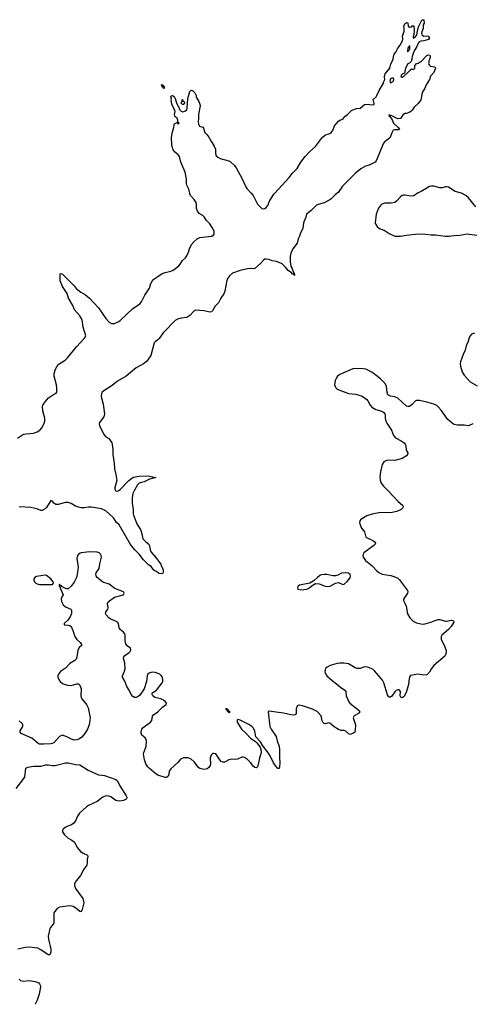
# Model space of a CAD drawing. Header units: inches. Extents: x 1305449 to 1407403, y 744709 to 841554.
# Tile 66 of 114: x 1377337 to 1383602, y 748788 to 762399. Entities that reach past the tile are written whole.
import ezdxf

# ---------------------------------------------------------------- set-up
doc = ezdxf.new("R2010")
doc.units = ezdxf.units.IN
doc.header["$MEASUREMENT"] = 0
for name, color, linetype in [('B3774', 7, 'Continuous'), ('B3775', 7, 'Continuous'), ('B3776', 7, 'Continuous'), ('B3785', 7, 'Continuous'), ('B3786', 7, 'Continuous')]:
    doc.layers.add(name, color=color, linetype=linetype)

msp = doc.modelspace()

# ---------------------------------------------------------------- linework, layer by layer
at = {"layer": 'B3774', "color": 6, "elevation": 1000}
for points in [[(1377810, 750000), (1377808, 749910), (1377798, 749890), (1377764, 749850), (1377755, 749830), (1377732, 749730), (1377735, 749690), (1377769, 749550), (1377769, 749510), (1377753, 749470), (1377730, 749470), (1377630, 749542), (1377590, 749562), (1377470, 749577), (1377415, 749575), (1377310, 749551)], [(1377330, 749134), (1377350, 749118), (1377390, 749109), (1377470, 749117), (1377550, 749103), (1377603, 749083), (1377613, 749073), (1377620, 749050), (1377623, 749030), (1377609, 748930), (1377577, 748843), (1377551, 748790), (1377553, 748788)]]:
    msp.add_lwpolyline(points, dxfattribs=at)
at = {"layer": 'B3775', "color": 6}
for points, elevation in [([(1380000, 759526), (1379970, 759577), (1379925, 759625), (1379890, 759672), (1379870, 759690), (1379821, 759721), (1379796, 759750), (1379785, 759790), (1379784, 759850), (1379779, 759870), (1379751, 759911), (1379703, 759970), (1379693, 759990), (1379691, 760000)], 900), ([(1377305, 756615), (1377390, 756667), (1377430, 756675), (1377530, 756683), (1377580, 756700), (1377617, 756723), (1377645, 756755), (1377672, 756808), (1377683, 756850), (1377685, 756890), (1377658, 756990), (1377653, 757050), (1377659, 757070), (1377690, 757117), (1377738, 757170), (1377803, 757217), (1377844, 757236), (1377853, 757250), (1377852, 757310), (1377845, 757350), (1377814, 757470), (1377814, 757510), (1377831, 757570), (1377870, 757630), (1377966, 757694), (1377997, 757723), (1378122, 757878), (1378231, 757990), (1378245, 758010), (1378251, 758030), (1378217, 758150), (1378201, 758250), (1378170, 758305), (1378094, 758390), (1378071, 758450), (1378012, 758550), (1377993, 758613), (1377932, 758710), (1377899, 758790), (1377896, 758884), (1377910, 758891), (1377930, 758879), (1378090, 758719), (1378121, 758682), (1378184, 758630), (1378250, 758594), (1378302, 758550), (1378430, 758415), (1378528, 758270), (1378577, 758217), (1378610, 758199), (1378650, 758201), (1378710, 758225), (1378730, 758240), (1378900, 758400), (1378999, 758470), (1379021, 758499), (1379070, 758590), (1379132, 758688), (1379153, 758750), (1379170, 758784), (1379194, 758810), (1379249, 758851), (1379310, 758888), (1379350, 758902), (1379430, 758923), (1379463, 758937), (1379542, 758998), (1379560, 759020), (1379590, 759071), (1379632, 759108), (1379650, 759135), (1379675, 759185), (1379689, 759231), (1379717, 759290), (1379750, 759332), (1379795, 759370), (1379830, 759389), (1379992, 759408), (1380000, 759410)], 900), ([(1380000, 758369), (1379990, 758361), (1379970, 758357), (1379890, 758374), (1379770, 758384), (1379750, 758374), (1379694, 758310), (1379666, 758290), (1379650, 758284), (1379570, 758275), (1379521, 758259), (1379490, 758242), (1379323, 758070), (1379269, 757990), (1379250, 757971), (1379213, 757947), (1379198, 757930), (1379150, 757757), (1379122, 757710), (1379090, 757674), (1379050, 757643), (1378950, 757584), (1378809, 757470), (1378690, 757401), (1378616, 757344), (1378501, 757270), (1378481, 757250), (1378469, 757230), (1378466, 757190), (1378494, 757086), (1378510, 756950), (1378502, 756910), (1378444, 756830), (1378438, 756810), (1378441, 756790), (1378503, 756663), (1378530, 756633), (1378570, 756607), (1378585, 756590), (1378611, 756550), (1378617, 756530), (1378627, 756453), (1378625, 756390), (1378646, 756270), (1378649, 756189), (1378669, 756110), (1378681, 756030), (1378655, 755930), (1378655, 755910), (1378664, 755890), (1378670, 755884), (1378690, 755882), (1378710, 755889), (1378730, 755903), (1378850, 756028), (1378890, 756060), (1378913, 756073), (1378989, 756089), (1379110, 756093), (1379221, 756070), (1379134, 756046), (1379058, 756010), (1379004, 755996), (1378990, 755990), (1378969, 755971), (1378924, 755896), (1378905, 755850), (1378895, 755790), (1378895, 755710), (1378907, 755633), (1378909, 755570), (1378914, 755550), (1378962, 755422), (1379010, 755350), (1379029, 755291), (1379043, 755223), (1379081, 755181), (1379123, 755150), (1379133, 755130), (1379141, 755070), (1379158, 755038), (1379218, 754970), (1379290, 754871), (1379301, 754841), (1379310, 754830), (1379321, 754790), (1379321, 754750), (1379317, 754743), (1379302, 754738), (1379261, 754741), (1379229, 754769), (1379210, 754777), (1379190, 754793), (1379158, 754838), (1379121, 754861), (1379050, 754930), (1378992, 755012), (1378930, 755070), (1378870, 755144), (1378715, 755415), (1378678, 755450), (1378634, 755514), (1378530, 755608), (1378470, 755635), (1378330, 755660), (1378290, 755660), (1378230, 755652), (1378190, 755653), (1378150, 755660), (1378110, 755675), (1378050, 755710), (1378010, 755726), (1377970, 755725), (1377870, 755696), (1377838, 755698), (1377810, 755716), (1377790, 755745), (1377770, 755750), (1377710, 755654), (1377690, 755635), (1377650, 755615), (1377630, 755615), (1377575, 755635), (1377490, 755655), (1377330, 755663)], 900), ([(1380000, 752246), (1379985, 752230), (1379973, 752190), (1379977, 752110), (1379973, 752090), (1379957, 752063), (1379930, 752042), (1379890, 752035), (1379830, 752047), (1379810, 752063), (1379750, 752139), (1379710, 752176), (1379670, 752194), (1379606, 752194), (1379565, 752175), (1379526, 752130), (1379430, 752041), (1379406, 752010), (1379400, 751970), (1379390, 751942), (1379370, 751924), (1379350, 751921), (1379250, 751955), (1379227, 751967), (1379131, 752050), (1379112, 752070), (1379085, 752110), (1379065, 752165), (1379050, 752250), (1379054, 752270), (1379086, 752350), (1379091, 752431), (1379088, 752450), (1379074, 752470), (1379030, 752510), (1379020, 752530), (1379018, 752550), (1379030, 752589), (1379047, 752613), (1379147, 752690), (1379164, 752710), (1379176, 752770), (1379188, 752790), (1379250, 752832), (1379320, 752900), (1379366, 752930), (1379369, 752950), (1379353, 752970), (1379326, 752990), (1379290, 753010), (1379209, 753029), (1379180, 753050), (1379171, 753070), (1379173, 753090), (1379180, 753100), (1379230, 753130), (1379308, 753230), (1379317, 753250), (1379320, 753270), (1379313, 753310), (1379295, 753335), (1379276, 753350), (1379210, 753374), (1379170, 753377), (1379130, 753367), (1379110, 753350), (1379103, 753330), (1379091, 753250), (1379060, 753150), (1379001, 753059), (1378979, 753041), (1378950, 753028), (1378927, 753027), (1378902, 753042), (1378882, 753070), (1378852, 753132), (1378821, 753181), (1378793, 753253), (1378759, 753310), (1378758, 753330), (1378789, 753391), (1378797, 753423), (1378791, 753510), (1378776, 753570), (1378779, 753590), (1378792, 753608), (1378853, 753650), (1378871, 753670), (1378877, 753690), (1378870, 753710), (1378825, 753745), (1378805, 753770), (1378796, 753810), (1378798, 753890), (1378792, 753910), (1378776, 753930), (1378729, 753970), (1378715, 753990), (1378704, 754050), (1378692, 754070), (1378656, 754090), (1378590, 754117), (1378570, 754130), (1378533, 754170), (1378525, 754190), (1378529, 754210), (1378559, 754250), (1378560, 754270), (1378551, 754329), (1378562, 754350), (1378650, 754416), (1378757, 754443), (1378773, 754450), (1378785, 754470), (1378773, 754490), (1378655, 754535), (1378574, 754594), (1378490, 754621), (1378411, 754690), (1378397, 754710), (1378392, 754730), (1378397, 754750), (1378438, 754810), (1378445, 754875), (1378468, 754970), (1378467, 754990), (1378457, 755010), (1378436, 755030), (1378410, 755039), (1378310, 755042), (1378190, 755030), (1378161, 755019), (1378137, 754990), (1378129, 754950), (1378148, 754830), (1378135, 754730), (1378125, 754690), (1378090, 754623), (1378050, 754568), (1378007, 754533), (1377990, 754531), (1377961, 754541), (1377922, 754562), (1377910, 754575), (1377898, 754578), (1377890, 754591), (1377885, 754590), (1377882, 754578), (1377941, 754450), (1377917, 754410), (1377912, 754390), (1377916, 754357), (1377938, 754310), (1377970, 754280), (1378046, 754250), (1378055, 754230), (1378052, 754190), (1378036, 754144), (1378004, 754096), (1377955, 754050), (1377953, 754033), (1378010, 754030), (1378030, 754024), (1378049, 754009), (1378075, 753955), (1378101, 753870), (1378130, 753830), (1378176, 753790), (1378192, 753768), (1378191, 753750), (1378162, 753718), (1378140, 753680), (1378128, 753592), (1378119, 753561), (1378100, 753540), (1378030, 753500), (1377970, 753435), (1377904, 753390), (1377873, 753350), (1377865, 753330), (1377866, 753310), (1377883, 753270), (1377899, 753250), (1377930, 753224), (1377967, 753207), (1378000, 753200), (1378050, 753197), (1378130, 753217), (1378150, 753216), (1378170, 753200), (1378187, 753150), (1378183, 753050), (1378187, 753030), (1378199, 753010), (1378264, 752930), (1378284, 752884), (1378312, 752750), (1378310, 752710), (1378299, 752650), (1378274, 752590), (1378239, 752530), (1378199, 752481), (1378164, 752456), (1378130, 752443), (1378090, 752441), (1378053, 752453), (1377990, 752486), (1377930, 752509), (1377890, 752492), (1377810, 752403), (1377789, 752391), (1377770, 752387), (1377670, 752383), (1377610, 752385), (1377591, 752391), (1377506, 752466), (1377356, 752530), (1377342, 752550), (1377344, 752570), (1377379, 752630), (1377382, 752650), (1377372, 752670), (1377330, 752707)], 1000), ([(1377290, 751770), (1377396, 751910), (1377407, 751933), (1377424, 752050), (1377450, 752064), (1377530, 752081), (1377630, 752078), (1377700, 752100), (1377730, 752100), (1377790, 752090), (1377830, 752089), (1377970, 752126), (1378010, 752125), (1378110, 752103), (1378170, 752096), (1378286, 752026), (1378430, 751962), (1378510, 751949), (1378670, 751897), (1378690, 751875), (1378723, 751810), (1378811, 751670), (1378818, 751650), (1378816, 751630), (1378810, 751622), (1378776, 751604), (1378724, 751596), (1378690, 751599), (1378670, 751607), (1378598, 751658), (1378570, 751667), (1378530, 751668), (1378490, 751652), (1378410, 751593), (1378290, 751536), (1378262, 751518), (1378163, 751430), (1378138, 751390), (1378110, 751323), (1378088, 751292), (1378053, 751267), (1378004, 751250), (1377965, 751230), (1377939, 751210), (1377931, 751190), (1377931, 751170), (1377957, 751130), (1378010, 751083), (1378057, 751057), (1378092, 751032), (1378136, 750950), (1378181, 750901), (1378217, 750877), (1378277, 750850), (1378282, 750830), (1378271, 750790), (1378273, 750747), (1378265, 750710), (1378223, 750657), (1378178, 750570), (1378103, 750477), (1378094, 750450), (1378094, 750430), (1378109, 750390), (1378210, 750250), (1378218, 750230), (1378224, 750190), (1378203, 750097), (1378190, 750066), (1378170, 750072), (1378115, 750115), (1378078, 750138), (1378030, 750150), (1377890, 750132), (1377858, 750110), (1377822, 750070), (1377812, 750050), (1377810, 750030), (1377810, 750000)], 1000)]:
    msp.add_lwpolyline(points, dxfattribs=dict(at, elevation=elevation))
at = {"layer": 'B3775', "color": 6, "elevation": 1000}
msp.add_lwpolyline([(1377690, 754720), (1377570, 754700), (1377546, 754690), (1377532, 754670), (1377532, 754650), (1377541, 754630), (1377559, 754610), (1377579, 754599), (1377610, 754592), (1377770, 754589), (1377790, 754593), (1377807, 754610), (1377802, 754630), (1377767, 754670), (1377710, 754716)], close=True, dxfattribs=at)
at = {"layer": 'B3776', "color": 6, "elevation": 900}
for points in [[(1379330, 761448), (1379323, 761463), (1379310, 761470), (1379300, 761500), (1379310, 761501), (1379323, 761483), (1379330, 761482), (1379342, 761470), (1379338, 761450)], [(1379590, 761228), (1379569, 761250), (1379586, 761270), (1379586, 761290), (1379590, 761294), (1379594, 761274), (1379610, 761272), (1379618, 761250), (1379610, 761228)]]:
    msp.add_lwpolyline(points, close=True, dxfattribs=at)
msp.add_lwpolyline([(1379691, 760000), (1379677, 760057), (1379652, 760110), (1379647, 760130), (1379645, 760195), (1379628, 760290), (1379568, 760430), (1379548, 760508), (1379532, 760532), (1379476, 760576), (1379455, 760610), (1379444, 760670), (1379436, 760770), (1379450, 760850), (1379472, 760910), (1379475, 760945), (1379482, 760958), (1379510, 760978), (1379518, 760978), (1379530, 760954), (1379546, 760970), (1379526, 760986), (1379528, 761010), (1379518, 761038), (1379509, 761049), (1379490, 761055), (1379485, 761070), (1379482, 761090), (1379488, 761130), (1379485, 761150), (1379470, 761172), (1379443, 761230), (1379433, 761290), (1379436, 761310), (1379428, 761332), (1379433, 761347), (1379450, 761351), (1379477, 761337), (1379491, 761311), (1379508, 761248), (1379530, 761199), (1379539, 761190), (1379550, 761158), (1379570, 761136), (1379594, 761126), (1379630, 761138), (1379650, 761154), (1379655, 761170), (1379664, 761310), (1379690, 761405), (1379710, 761425), (1379730, 761421), (1379761, 761390), (1379781, 761350), (1379779, 761330), (1379818, 761270), (1379832, 761230), (1379833, 761207), (1379811, 761089), (1379814, 761030), (1379807, 760990), (1379813, 760953), (1379828, 760928), (1379870, 760911), (1379879, 760899), (1379898, 760838), (1379928, 760810), (1379954, 760774), (1379990, 760710), (1380000, 760696)], dxfattribs=at)
at = {"layer": 'B3785', "color": 6}
for points, elevation in [([(1381731, 760000), (1381703, 759977), (1381650, 759922), (1381630, 759907), (1381550, 759865), (1381470, 759846), (1381446, 759834), (1381370, 759761), (1381309, 759711), (1381299, 759670), (1381265, 759590), (1381254, 759510), (1381226, 759454), (1381210, 759405), (1381190, 759370), (1381177, 759310), (1381119, 759230), (1381090, 759170), (1381079, 759130), (1381079, 759050), (1381090, 758990), (1381104, 758970), (1381126, 758906), (1381138, 758890), (1381139, 758881), (1381134, 758874), (1381146, 758874), (1381150, 758870), (1381130, 758870), (1381123, 758883), (1381110, 758886), (1381099, 758899), (1381054, 758930), (1381017, 758977), (1380970, 759022), (1380890, 759057), (1380830, 759064), (1380790, 759083), (1380750, 759090), (1380730, 759087), (1380710, 759075), (1380670, 759029), (1380590, 758959), (1380570, 758953), (1380530, 758958), (1380490, 758955), (1380390, 758933), (1380284, 758896), (1380241, 758859), (1380210, 758810), (1380198, 758770), (1380176, 758644), (1380162, 758610), (1380120, 758550), (1380090, 758486), (1380042, 758438), (1380006, 758374), (1380000, 758369)], 900), ([(1380540, 760000), (1380570, 759967), (1380630, 759850), (1380650, 759825), (1380690, 759790), (1380710, 759785), (1380730, 759788), (1380750, 759803), (1380770, 759828), (1380796, 759890), (1380855, 759985), (1380868, 760000)], 900), ([(1382844, 760000), (1382790, 759964), (1382750, 759957), (1382670, 759972), (1382650, 759972), (1382633, 759967), (1382609, 759950), (1382552, 759888), (1382528, 759872), (1382477, 759863), (1382390, 759863), (1382350, 759850), (1382329, 759831), (1382305, 759795), (1382271, 759709), (1382259, 759590), (1382266, 759566), (1382290, 759530), (1382328, 759508), (1382381, 759490), (1382450, 759442), (1382530, 759406), (1382610, 759405), (1382690, 759422), (1382850, 759438), (1382953, 759433), (1383030, 759423), (1383090, 759427), (1383230, 759408), (1383275, 759405), (1383350, 759416), (1383430, 759419), (1383530, 759437), (1383662, 759422)], 1000), ([(1383652, 759812), (1383550, 759935), (1383510, 759969), (1383452, 760000)], 1000), ([(1380000, 759410), (1380010, 759413), (1380030, 759436), (1380030, 759475), (1380000, 759526)], 900), ([(1383630, 758065), (1383590, 758050), (1383565, 758015), (1383540, 757940), (1383516, 757890), (1383503, 757830), (1383475, 757770), (1383438, 757670), (1383435, 757650), (1383438, 757610), (1383459, 757530), (1383490, 757483), (1383574, 757394), (1383670, 757337)], 1000), ([(1383610, 756810), (1383550, 756785), (1383490, 756793), (1383390, 756795), (1383350, 756803), (1383321, 756821), (1383256, 756876), (1383170, 756999), (1383130, 757048), (1383110, 757065), (1383070, 757086), (1382970, 757113), (1382870, 757134), (1382830, 757136), (1382810, 757126), (1382770, 757080), (1382730, 757050), (1382710, 757050), (1382690, 757056), (1382570, 757169), (1382530, 757187), (1382470, 757195), (1382434, 757214), (1382424, 757244), (1382412, 757330), (1382395, 757370), (1382379, 757390), (1382333, 757433), (1382210, 757526), (1382130, 757566), (1382090, 757574), (1382010, 757578), (1381950, 757571), (1381766, 757494), (1381736, 757470), (1381724, 757450), (1381704, 757410), (1381696, 757350), (1381711, 757310), (1381731, 757290), (1381890, 757230), (1381990, 757220), (1382076, 757196), (1382141, 757150), (1382156, 757130), (1382188, 757070), (1382210, 757044), (1382267, 757010), (1382348, 756988), (1382379, 756970), (1382392, 756952), (1382396, 756936), (1382395, 756890), (1382404, 756850), (1382420, 756820), (1382484, 756724), (1382510, 756650), (1382539, 756619), (1382619, 756579), (1382658, 756550), (1382673, 756530), (1382680, 756510), (1382684, 756450), (1382711, 756410), (1382705, 756390), (1382691, 756370), (1382629, 756331), (1382530, 756306), (1382450, 756310), (1382415, 756305), (1382375, 756285), (1382353, 756250), (1382329, 756150), (1382320, 756080), (1382325, 756035), (1382342, 755990), (1382372, 755950), (1382443, 755883), (1382577, 755737), (1382635, 755690), (1382645, 755670), (1382640, 755650), (1382618, 755630), (1382558, 755602), (1382492, 755588), (1382310, 755581), (1382216, 755564), (1382141, 755539), (1382059, 755490), (1382045, 755470), (1382041, 755450), (1382044, 755430), (1382068, 755368), (1382110, 755318), (1382130, 755245), (1382236, 755196), (1382261, 755170), (1382257, 755150), (1382237, 755130), (1382101, 755030), (1382090, 755010), (1382088, 754990), (1382093, 754970), (1382125, 754925), (1382214, 754850), (1382279, 754779), (1382310, 754755), (1382356, 754736), (1382474, 754714), (1382530, 754699), (1382570, 754680), (1382596, 754656), (1382704, 754510), (1382709, 754490), (1382706, 754470), (1382647, 754390), (1382647, 754370), (1382670, 754331), (1382685, 754290), (1382704, 754184), (1382739, 754130), (1382782, 754082), (1382830, 754061), (1382890, 754047), (1382930, 754043), (1383029, 754070), (1383086, 754094), (1383130, 754106), (1383150, 754107), (1383230, 754083), (1383250, 754083), (1383310, 754097), (1383340, 754090), (1383347, 754070), (1383311, 754010), (1383273, 753967), (1383182, 753890), (1383172, 753870), (1383171, 753830), (1383213, 753753), (1383234, 753694), (1383238, 753670), (1383235, 753630), (1383220, 753600), (1383070, 753470), (1383039, 753430), (1383010, 753377), (1382970, 753344), (1382930, 753336), (1382847, 753353), (1382747, 753333), (1382731, 753310), (1382726, 753290), (1382717, 753210), (1382693, 753110), (1382657, 753043), (1382630, 753025), (1382614, 753034), (1382605, 753050), (1382606, 753110), (1382590, 753136), (1382570, 753137), (1382550, 753126), (1382530, 753105), (1382490, 753047), (1382470, 753035), (1382450, 753035), (1382442, 753042), (1382427, 753067), (1382376, 753230), (1382359, 753270), (1382250, 753396), (1382230, 753414), (1382202, 753430), (1382150, 753447), (1382110, 753452), (1382050, 753429), (1382010, 753429), (1381980, 753440), (1381890, 753494), (1381823, 753503), (1381770, 753504), (1381730, 753498), (1381635, 753470), (1381593, 753450), (1381572, 753428), (1381561, 753390), (1381566, 753366), (1381586, 753330), (1381662, 753262), (1381720, 753220), (1381777, 753170), (1381839, 753130), (1381852, 753110), (1381858, 753050), (1381892, 752970), (1381907, 752950), (1382037, 752850), (1382043, 752830), (1382029, 752811), (1381965, 752775), (1381954, 752750), (1381986, 752650), (1381982, 752578), (1381974, 752550), (1381950, 752530), (1381910, 752518), (1381890, 752525), (1381850, 752563), (1381830, 752572), (1381787, 752573), (1381750, 752585), (1381690, 752622), (1381630, 752676), (1381610, 752680), (1381570, 752666), (1381550, 752670), (1381532, 752690), (1381525, 752705), (1381510, 752777), (1381454, 752834), (1381389, 752869), (1381250, 752915), (1381210, 752921), (1381190, 752919), (1381179, 752910), (1381166, 752874), (1381162, 752810), (1381149, 752791), (1381133, 752787), (1381090, 752788), (1380990, 752813), (1380885, 752825), (1380790, 752842), (1380776, 752830), (1380799, 752630), (1380816, 752590), (1380885, 752490), (1380899, 752430), (1380929, 752350), (1380932, 752310), (1380931, 752190), (1380937, 752130), (1380935, 752065), (1380930, 752049), (1380910, 752049), (1380870, 752096), (1380850, 752126), (1380804, 752224), (1380780, 752260), (1380702, 752362), (1380670, 752416), (1380607, 752487), (1380592, 752570), (1380569, 752610), (1380550, 752630), (1380510, 752657), (1380390, 752716), (1380355, 752725), (1380346, 752714), (1380349, 752690), (1380368, 752650), (1380407, 752590), (1380472, 752532), (1380530, 752467), (1380599, 752419), (1380620, 752400), (1380664, 752344), (1380676, 752310), (1380679, 752270), (1380654, 752190), (1380635, 752085), (1380630, 752070), (1380619, 752061), (1380610, 752055), (1380590, 752062), (1380570, 752079), (1380531, 752131), (1380490, 752170), (1380450, 752198), (1380430, 752204), (1380410, 752203), (1380350, 752176), (1380330, 752173), (1380263, 752177), (1380230, 752165), (1380190, 752142), (1380170, 752136), (1380150, 752136), (1380126, 752146), (1380105, 752165), (1380050, 752248), (1380023, 752257), (1380007, 752253), (1380000, 752246)], 1000)]:
    msp.add_lwpolyline(points, dxfattribs=dict(at, elevation=elevation))
at = {"layer": 'B3785', "color": 6, "elevation": 1000}
for points in [[(1381850, 754752), (1381790, 754746), (1381739, 754721), (1381710, 754713), (1381670, 754713), (1381590, 754727), (1381550, 754728), (1381510, 754723), (1381490, 754714), (1381457, 754690), (1381413, 754647), (1381378, 754622), (1381351, 754609), (1381210, 754583), (1381191, 754570), (1381181, 754550), (1381188, 754528), (1381230, 754515), (1381310, 754528), (1381330, 754535), (1381354, 754550), (1381383, 754577), (1381430, 754603), (1381480, 754600), (1381565, 754570), (1381595, 754565), (1381632, 754568), (1381710, 754608), (1381750, 754617), (1381810, 754591), (1381830, 754595), (1381870, 754631), (1381910, 754681), (1381917, 754710), (1381913, 754730), (1381890, 754749)], [(1380190, 752873), (1380190, 752866), (1380200, 752860), (1380203, 752850), (1380230, 752823), (1380237, 752823), (1380249, 752830), (1380237, 752837), (1380230, 752852), (1380217, 752857), (1380210, 752872)]]:
    msp.add_lwpolyline(points, close=True, dxfattribs=at)
at = {"layer": 'B3786', "color": 6}
for points, elevation in [([(1380868, 760000), (1381065, 760215), (1381110, 760272), (1381178, 760342), (1381230, 760428), (1381290, 760508), (1381350, 760573), (1381430, 760647), (1381530, 760776), (1381570, 760805), (1381630, 760825), (1381650, 760838), (1381672, 760868), (1381696, 760930), (1381750, 760995), (1381770, 761011), (1381810, 761025), (1381839, 761061), (1381874, 761086), (1381930, 761142), (1381950, 761153), (1381998, 761170), (1382050, 761178), (1382110, 761226), (1382130, 761233), (1382230, 761221), (1382248, 761230), (1382241, 761241), (1382230, 761294), (1382269, 761331), (1382282, 761350), (1382316, 761430), (1382369, 761510), (1382377, 761543), (1382389, 761570), (1382388, 761610), (1382395, 761650), (1382458, 761730), (1382475, 761790), (1382507, 761850), (1382509, 761890), (1382519, 761921), (1382542, 761950), (1382565, 761995), (1382600, 762040), (1382634, 762106), (1382638, 762130), (1382636, 762170), (1382660, 762240), (1382659, 762290), (1382654, 762310), (1382670, 762342), (1382690, 762362), (1382710, 762354), (1382714, 762310), (1382730, 762294), (1382762, 762298), (1382767, 762313), (1382790, 762314), (1382796, 762250), (1382791, 762189), (1382785, 762170), (1382785, 762150), (1382790, 762145), (1382802, 762158), (1382810, 762159), (1382836, 762190), (1382841, 762239), (1382859, 762301), (1382901, 762390), (1382910, 762399), (1382930, 762398), (1382934, 762350), (1382922, 762330), (1382922, 762278), (1382902, 762230), (1382900, 762210), (1382905, 762190), (1382930, 762170), (1382970, 762174), (1382989, 762169), (1383008, 762150), (1382993, 762127), (1382930, 762108), (1382890, 762104), (1382867, 762093), (1382850, 762072), (1382834, 762026), (1382799, 761970), (1382782, 761930), (1382769, 761891), (1382766, 761854), (1382757, 761823), (1382739, 761801), (1382708, 761790), (1382677, 761730), (1382662, 761658), (1382630, 761645), (1382617, 761630), (1382613, 761613), (1382622, 761602), (1382630, 761602), (1382658, 761622), (1382700, 761660), (1382730, 761694), (1382742, 761698), (1382750, 761714), (1382790, 761714), (1382802, 761718), (1382806, 761730), (1382806, 761770), (1382822, 761778), (1382830, 761794), (1382862, 761798), (1382870, 761814), (1382890, 761814), (1382970, 761902), (1382990, 761911), (1383012, 761910), (1383018, 761890), (1383017, 761877), (1383011, 761850), (1382998, 761830), (1382998, 761802), (1382994, 761794), (1382998, 761778), (1383010, 761774), (1383018, 761758), (1383085, 761745), (1383093, 761730), (1383070, 761670), (1383022, 761618), (1383007, 761570), (1382963, 761497), (1382945, 761450), (1382909, 761391), (1382901, 761370), (1382894, 761310), (1382887, 761290), (1382850, 761238), (1382799, 761190), (1382770, 761150), (1382751, 761129), (1382726, 761114), (1382690, 761102), (1382670, 761102), (1382640, 761080), (1382606, 761034), (1382570, 761030), (1382488, 761070), (1382458, 761078), (1382450, 761086), (1382447, 761070), (1382460, 761060), (1382494, 761014), (1382511, 760970), (1382576, 760910), (1382594, 760886), (1382585, 760875), (1382530, 760877), (1382505, 760870), (1382487, 760833), (1382466, 760770), (1382410, 760724), (1382390, 760714), (1382374, 760690), (1382334, 760606), (1382310, 760534), (1382270, 760447), (1382255, 760430), (1382221, 760410), (1382173, 760390), (1382124, 760376), (1382061, 760339), (1381984, 760276), (1381803, 760097), (1381743, 760010), (1381731, 760000)], 900), ([(1380000, 760696), (1380031, 760651), (1380046, 760610), (1380048, 760550), (1380058, 760518), (1380078, 760498), (1380110, 760480), (1380230, 760449), (1380250, 760438), (1380310, 760383), (1380335, 760350), (1380412, 760210), (1380465, 760090), (1380483, 760063), (1380540, 760000)], 900), ([(1383452, 760000), (1383450, 760001), (1383363, 760023), (1383270, 760083), (1383250, 760089), (1383230, 760089), (1383184, 760076), (1383154, 760074), (1383070, 760099), (1383030, 760097), (1383009, 760091), (1382896, 760024), (1382850, 760004), (1382844, 760000)], 1000)]:
    msp.add_lwpolyline(points, dxfattribs=dict(at, elevation=elevation))
at = {"layer": 'B3786', "color": 6, "elevation": 900}
for points in [[(1382730, 762038), (1382710, 762006), (1382705, 761970), (1382710, 761954), (1382713, 761967), (1382721, 761979), (1382730, 761981), (1382735, 761990), (1382736, 762036)], [(1382510, 761592), (1382490, 761592), (1382470, 761579), (1382462, 761550), (1382470, 761528), (1382512, 761550), (1382514, 761570)]]:
    msp.add_lwpolyline(points, close=True, dxfattribs=at)

doc.saveas('drawing.dxf')
